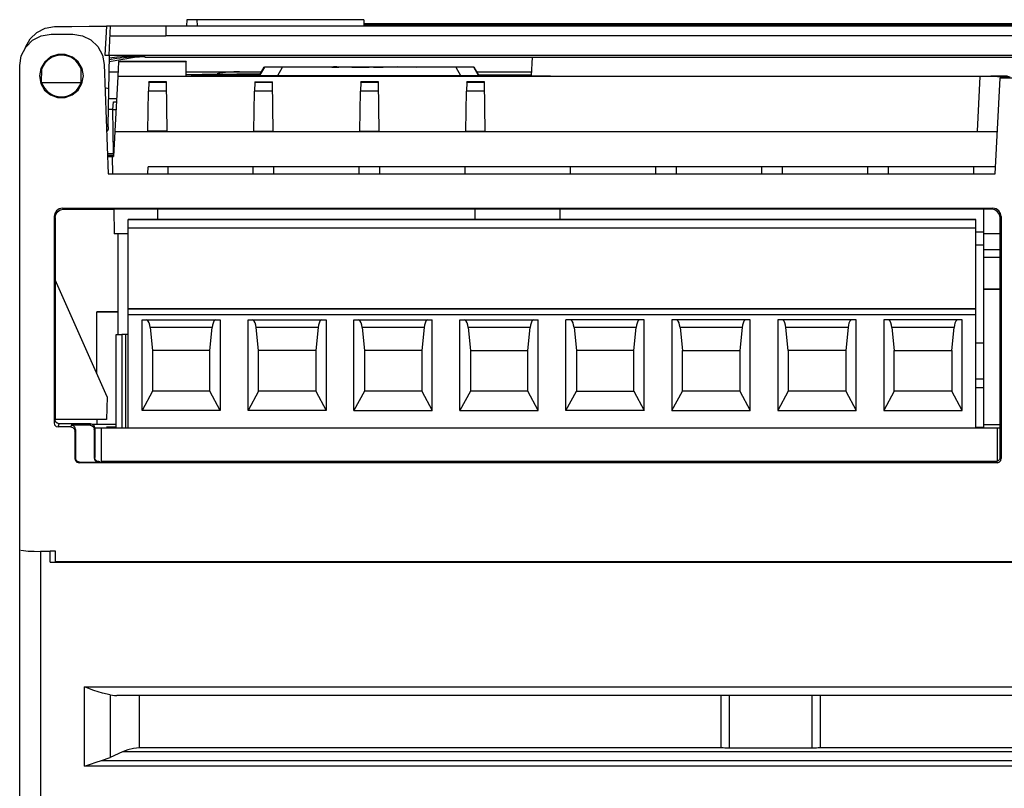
# Model space of a CAD drawing. Extents: x 0 to 420, y 0 to 297.
# Tile 6 of 27: x 186 to 210, y 69 to 87. Entities that reach past the tile are written whole.
import ezdxf

# ---------------------------------------------------------------- set-up
doc = ezdxf.new("R2010")
doc.units = 0
doc.header["$LTSCALE"] = 23.1
doc.layers.get('0').update_dxf_attribs({"linetype": 'CONTINUOUS'})

msp = doc.modelspace()

# ---------------------------------------------------------------- linework, layer by layer
at = {"color": 7, "linetype": 'CONTINUOUS'}
for p, q in [((190.135, 87.421), (190.133, 87.271)), ((194.38, 87.421), (190.135, 87.421)), ((190.38, 87.421), (190.383, 87.271)), ((194.38, 87.421), (194.383, 87.271)), ((213.633, 87.318), (194.382, 87.318)), ((186.742, 87.217), (186.965, 87.254)), ((188.211, 87.266), (188.174, 86.566)), ((188.275, 86.571), (188.311, 87.27)), ((188.311, 87.27), (189.633, 87.271)), ((189.633, 87.271), (189.633, 87.034)), ((189.633, 87.271), (218.633, 87.271)), ((194.383, 87.298), (199.927, 87.298)), ((199.794, 87.278), (199.787, 87.271)), ((199.79, 87.271), (199.796, 87.278)), ((199.796, 87.278), (199.794, 87.278)), ((199.975, 87.298), (200.446, 87.298)), ((199.975, 87.298), (199.977, 87.298)), ((200.008, 87.271), (199.977, 87.298)), ((200.009, 87.271), (200.004, 87.274)), ((200.372, 87.286), (200.358, 87.271)), ((200.428, 87.283), (200.409, 87.279)), ((200.486, 87.302), (200.451, 87.298)), ((200.499, 87.289), (200.485, 87.288)), ((200.488, 87.288), (200.485, 87.288)), ((200.499, 87.289), (200.499, 87.289)), ((200.573, 87.271), (200.541, 87.305)), ((200.591, 87.271), (200.555, 87.303)), ((200.561, 87.298), (201.818, 87.298)), ((201.705, 87.278), (201.698, 87.271)), ((201.818, 87.301), (201.802, 87.301)), ((201.818, 87.301), (201.818, 87.301)), ((201.841, 87.3), (201.818, 87.301)), ((201.831, 87.299), (201.818, 87.301)), ((201.842, 87.293), (201.831, 87.299)), ((201.865, 87.296), (201.841, 87.3)), ((201.853, 87.298), (203.2, 87.298)), ((201.881, 87.29), (201.865, 87.296)), ((201.905, 87.271), (201.885, 87.289)), ((203.106, 87.286), (203.079, 87.271)), ((203.136, 87.296), (203.106, 87.286)), ((203.137, 87.279), (203.11, 87.271)), ((203.166, 87.284), (203.137, 87.279)), ((203.197, 87.285), (203.166, 87.284)), ((203.177, 87.271), (203.184, 87.277)), ((203.2, 87.285), (203.196, 87.284)), ((203.202, 87.284), (203.196, 87.284)), ((203.2, 87.302), (203.197, 87.302)), ((203.2, 87.285), (203.197, 87.285)), ((203.201, 87.302), (203.2, 87.302)), ((203.206, 87.3), (203.201, 87.302)), ((203.247, 87.298), (205.018, 87.298)), ((203.272, 87.291), (203.254, 87.297)), ((204.984, 87.285), (204.97, 87.271)), ((205.054, 87.292), (205.06, 87.3)), ((205.06, 87.3), (205.065, 87.302)), ((205.116, 87.298), (206.374, 87.298)), ((205.186, 87.271), (205.159, 87.286)), ((205.174, 87.271), (205.164, 87.28)), ((206.38, 87.304), (206.345, 87.271)), ((206.383, 87.305), (206.38, 87.304)), ((206.405, 87.282), (206.421, 87.307)), ((206.45, 87.307), (206.421, 87.307)), ((206.447, 87.286), (206.447, 87.286)), ((206.463, 87.286), (206.447, 87.286)), ((206.447, 87.286), (206.456, 87.285)), ((206.447, 87.285), (206.456, 87.285)), ((206.492, 87.284), (206.463, 87.286)), ((206.507, 87.271), (206.489, 87.279)), ((206.517, 87.28), (206.492, 87.284)), ((206.542, 87.273), (206.517, 87.28)), ((206.541, 87.298), (207.76, 87.298)), ((206.547, 87.271), (206.542, 87.273)), ((206.581, 87.271), (206.56, 87.293)), ((207.692, 87.281), (207.677, 87.271)), ((207.711, 87.294), (207.685, 87.271)), ((207.699, 87.284), (207.692, 87.281)), ((207.745, 87.296), (207.767, 87.298)), ((207.777, 87.298), (208.284, 87.298)), ((207.882, 87.271), (207.879, 87.275)), ((207.884, 87.28), (207.893, 87.277)), ((207.899, 87.271), (207.893, 87.277)), ((208.288, 87.302), (208.253, 87.271)), ((208.256, 87.271), (208.29, 87.302)), ((208.29, 87.302), (208.288, 87.302)), ((208.303, 87.301), (208.29, 87.302)), ((208.325, 87.299), (208.303, 87.301)), ((208.327, 87.291), (208.314, 87.29)), ((208.335, 87.292), (208.327, 87.291)), ((208.335, 87.292), (208.337, 87.292)), ((208.337, 87.292), (208.354, 87.291)), ((208.338, 87.298), (213.633, 87.298)), ((208.379, 87.289), (208.372, 87.289)), ((208.395, 87.287), (208.387, 87.288)), ((208.481, 87.271), (208.471, 87.282)), ((186.883, 87.073), (186.883, 87.071)), ((186.883, 87.071), (187.408, 87.071)), ((187.408, 87.071), (187.408, 87.073)), ((188.299, 87.033), (189.633, 87.034)), ((218.633, 87.033), (189.633, 87.034)), ((186.733, 86.411), (186.64, 86.252)), ((188.253, 84.871), (188.282, 86.566)), ((188.275, 86.571), (221.287, 86.571)), ((188.5, 86.408), (188.482, 86.057)), ((188.5, 86.421), (188.5, 86.408)), ((190.119, 86.421), (188.5, 86.421)), ((190.119, 86.408), (188.5, 86.408)), ((189.133, 86.521), (189.133, 86.571)), ((189.133, 86.521), (218.133, 86.521)), ((190.119, 86.421), (190.119, 86.408)), ((190.126, 86.057), (190.119, 86.408)), ((198.414, 86.521), (198.39, 86.072)), ((186.133, 47.544), (186.133, 86.321)), ((186.64, 86.252), (186.608, 86.071)), ((186.658, 85.914), (186.663, 86.244)), ((187.607, 85.915), (187.602, 86.244)), ((187.658, 86.071), (187.626, 86.251)), ((188.158, 86.347), (188.25, 83.721)), ((188.276, 86.171), (188.488, 86.171)), ((190.124, 86.171), (191.929, 86.171)), ((191.883, 86.09), (191.994, 86.283)), ((191.998, 86.281), (191.883, 86.081)), ((191.998, 86.281), (191.998, 86.289)), ((192.02, 86.29), (192.078, 86.29)), ((192.078, 86.29), (192.168, 86.29)), ((192.222, 86.28), (192.118, 86.28)), ((192.168, 86.29), (192.285, 86.29)), ((192.354, 86.28), (192.222, 86.28)), ((192.285, 86.29), (192.431, 86.29)), ((192.316, 86.08), (192.431, 86.28)), ((196.584, 86.28), (192.354, 86.28)), ((192.431, 86.29), (193.258, 86.29)), ((193.133, 86.284), (193.133, 86.286)), ((193.133, 86.286), (193.258, 86.286)), ((193.258, 86.284), (193.133, 86.284)), ((193.258, 86.286), (193.653, 86.286)), ((193.258, 86.285), (193.258, 86.284)), ((193.612, 86.285), (193.258, 86.285)), ((193.612, 86.285), (193.778, 86.284)), ((193.737, 86.286), (193.653, 86.286)), ((193.924, 86.284), (193.737, 86.285)), ((193.778, 86.29), (196.661, 86.29)), ((193.924, 86.284), (193.778, 86.284)), ((194.091, 86.285), (194.091, 86.286)), ((194.091, 86.286), (194.216, 86.286)), ((194.091, 86.285), (194.112, 86.285)), ((194.112, 86.285), (194.153, 86.285)), ((194.153, 86.285), (194.216, 86.285)), ((194.216, 86.285), (194.32, 86.285)), ((194.237, 86.285), (194.216, 86.285)), ((194.278, 86.285), (194.237, 86.285)), ((194.341, 86.285), (194.278, 86.285)), ((194.32, 86.285), (194.424, 86.284)), ((194.424, 86.285), (194.341, 86.285)), ((194.612, 86.285), (194.424, 86.284)), ((194.424, 86.285), (194.508, 86.285)), ((194.591, 86.285), (194.508, 86.285)), ((194.653, 86.285), (194.591, 86.285)), ((194.612, 86.285), (194.695, 86.285)), ((194.695, 86.285), (194.653, 86.285)), ((194.716, 86.285), (194.695, 86.285)), ((194.695, 86.285), (194.778, 86.285)), ((194.716, 86.286), (194.841, 86.286)), ((194.778, 86.285), (194.82, 86.285)), ((194.82, 86.285), (194.841, 86.285)), ((194.841, 86.286), (194.841, 86.285)), ((195.008, 86.284), (195.008, 86.286)), ((195.008, 86.286), (195.195, 86.286)), ((195.133, 86.284), (195.008, 86.284)), ((195.133, 86.286), (195.133, 86.284)), ((195.133, 86.286), (195.653, 86.284)), ((195.716, 86.285), (195.195, 86.286)), ((195.841, 86.284), (195.653, 86.284)), ((195.716, 86.286), (195.841, 86.286)), ((195.841, 86.286), (195.841, 86.284)), ((196.584, 86.28), (196.7, 86.08)), ((196.73, 86.28), (196.584, 86.28)), ((196.661, 86.29), (196.793, 86.29)), ((196.847, 86.28), (196.73, 86.28)), ((196.793, 86.29), (196.897, 86.29)), ((196.937, 86.281), (196.847, 86.28)), ((196.995, 86.281), (196.937, 86.281)), ((197.017, 86.289), (197.017, 86.281)), ((197.133, 86.081), (197.017, 86.281)), ((197.021, 86.283), (197.133, 86.09)), ((197.086, 86.171), (198.395, 86.171)), ((186.608, 86.071), (186.639, 85.891)), ((186.658, 85.915), (186.635, 85.915)), ((186.658, 85.914), (187.607, 85.914)), ((187.607, 85.914), (187.629, 85.91)), ((187.625, 85.89), (187.658, 86.071)), ((188.482, 86.054), (188.414, 84.746)), ((209.285, 86.054), (188.482, 86.054)), ((189.226, 85.923), (189.222, 85.709)), ((189.226, 85.923), (189.226, 85.931)), ((189.649, 85.931), (189.226, 85.931)), ((189.226, 85.923), (189.649, 85.923)), ((189.649, 85.923), (189.649, 85.931)), ((189.669, 84.747), (189.649, 85.923)), ((190.182, 86.103), (190.231, 86.105)), ((190.231, 86.105), (190.283, 86.106)), ((190.258, 86.057), (190.258, 86.096)), ((190.283, 86.106), (190.337, 86.107)), ((190.632, 86.097), (190.875, 86.097)), ((190.729, 86.113), (190.89, 86.115)), ((190.875, 86.097), (191.883, 86.097)), ((190.89, 86.115), (190.994, 86.116)), ((190.994, 86.116), (191.145, 86.117)), ((191.008, 86.098), (191.883, 86.098)), ((191.145, 86.117), (191.242, 86.117)), ((191.242, 86.117), (191.338, 86.118)), ((191.338, 86.118), (191.433, 86.118)), ((191.433, 86.118), (191.531, 86.118)), ((191.531, 86.118), (191.63, 86.118)), ((191.63, 86.118), (191.723, 86.118)), ((191.723, 86.118), (191.899, 86.118)), ((191.766, 85.923), (191.762, 85.709)), ((191.766, 85.931), (191.766, 85.923)), ((191.766, 85.931), (192.189, 85.931)), ((191.766, 85.923), (192.189, 85.923)), ((191.963, 86.08), (192.053, 86.08)), ((192.053, 86.08), (192.169, 86.08)), ((192.169, 86.08), (196.7, 86.08)), ((192.189, 85.923), (192.189, 85.931)), ((192.209, 84.748), (192.189, 85.923)), ((194.306, 85.923), (194.302, 85.709)), ((194.306, 85.923), (194.306, 85.931)), ((194.729, 85.931), (194.306, 85.931)), ((194.306, 85.923), (194.729, 85.923)), ((194.729, 85.923), (194.729, 85.931)), ((194.749, 84.748), (194.729, 85.923)), ((196.7, 86.08), (196.846, 86.08)), ((196.846, 85.923), (196.842, 85.709)), ((196.846, 86.08), (196.964, 86.08)), ((196.846, 85.923), (196.846, 85.931)), ((197.269, 85.931), (196.846, 85.931)), ((196.846, 85.923), (197.269, 85.923)), ((196.964, 86.08), (197.053, 86.08)), ((197.053, 86.08), (197.111, 86.081)), ((197.123, 86.098), (198.392, 86.098)), ((197.123, 86.097), (198.392, 86.097)), ((197.269, 85.923), (197.269, 85.931)), ((197.289, 84.747), (197.269, 85.923)), ((198.133, 86.076), (198.214, 86.074)), ((208.866, 86.068), (209.405, 86.07)), ((209.147, 86.054), (209.078, 84.746)), ((209.414, 86.054), (209.285, 86.054)), ((209.405, 86.07), (209.805, 86.072)), ((209.526, 86.054), (209.414, 86.054)), ((209.512, 83.721), (209.633, 86.021)), ((209.633, 86.053), (209.633, 86.021)), ((220.912, 86.021), (209.633, 86.021)), ((188.177, 85.791), (188.269, 85.771)), ((189.206, 84.743), (189.222, 85.709)), ((189.653, 85.709), (189.222, 85.709)), ((191.746, 84.745), (191.762, 85.709)), ((192.193, 85.709), (191.762, 85.709)), ((194.286, 84.745), (194.302, 85.709)), ((194.733, 85.709), (194.302, 85.709)), ((196.826, 84.745), (196.842, 85.709)), ((197.273, 85.709), (196.842, 85.709)), ((188.453, 85.521), (188.264, 85.521)), ((188.364, 85.267), (188.383, 85.454)), ((188.383, 85.454), (188.447, 85.454)), ((188.364, 85.267), (188.26, 85.267)), ((188.383, 84.214), (188.364, 85.264)), ((188.364, 85.264), (188.438, 85.264)), ((188.253, 84.871), (188.209, 84.871)), ((188.253, 84.862), (188.21, 84.862)), ((188.251, 84.785), (188.214, 84.748)), ((188.214, 84.734), (188.251, 84.771)), ((188.253, 84.862), (188.251, 84.785)), ((188.414, 84.739), (188.383, 84.139)), ((188.414, 84.739), (209.564, 84.739)), ((189.206, 84.751), (189.669, 84.751)), ((191.746, 84.748), (192.209, 84.748)), ((194.286, 84.748), (194.749, 84.748)), ((196.826, 84.748), (197.289, 84.748)), ((188.232, 84.214), (188.383, 84.214)), ((188.234, 84.172), (188.383, 84.172)), ((188.234, 84.158), (188.383, 84.158)), ((188.353, 84.133), (188.235, 84.133)), ((188.353, 84.152), (188.353, 84.148)), ((188.353, 84.152), (188.383, 84.152)), ((188.353, 84.148), (188.383, 84.148)), ((188.353, 84.139), (188.383, 84.139)), ((188.367, 83.726), (188.353, 84.133)), ((189.207, 83.726), (189.21, 83.889)), ((209.52, 83.889), (189.21, 83.889)), ((189.684, 83.889), (189.687, 83.722)), ((191.728, 83.727), (191.731, 83.889)), ((192.227, 83.722), (192.224, 83.889)), ((194.268, 83.727), (194.271, 83.889)), ((194.767, 83.722), (194.764, 83.889)), ((196.808, 83.727), (196.811, 83.889)), ((199.337, 83.722), (199.334, 83.889)), ((201.378, 83.728), (201.381, 83.889)), ((201.877, 83.722), (201.874, 83.889)), ((203.918, 83.728), (203.921, 83.889)), ((204.417, 83.722), (204.414, 83.889)), ((206.458, 83.728), (206.461, 83.889)), ((206.957, 83.722), (206.954, 83.889)), ((208.998, 83.728), (209.001, 83.889)), ((188.25, 83.721), (209.512, 83.721)), ((187.182, 82.875), (187.156, 82.897)), ((187.156, 82.897), (209.459, 82.897)), ((187.182, 82.875), (188.389, 82.875)), ((188.389, 82.875), (188.39, 82.874)), ((188.39, 82.875), (188.4, 82.286)), ((209.429, 82.873), (188.39, 82.874)), ((189.433, 82.874), (189.433, 82.629)), ((197.053, 82.629), (197.053, 82.874)), ((199.078, 82.873), (199.078, 82.629)), ((209.238, 77.638), (209.238, 82.873)), ((209.459, 82.897), (209.429, 82.873)), ((186.956, 82.697), (186.956, 77.753)), ((186.956, 82.697), (186.982, 82.675)), ((186.982, 82.675), (186.98, 77.828)), ((188.733, 77.623), (188.733, 82.629)), ((209.053, 82.629), (188.733, 82.629)), ((188.733, 82.625), (209.053, 82.625)), ((209.053, 77.623), (209.053, 82.629)), ((209.631, 82.673), (209.659, 82.697)), ((209.633, 77.824), (209.631, 82.673)), ((209.659, 82.697), (209.659, 76.895)), ((209.053, 82.418), (188.733, 82.418)), ((188.733, 82.286), (188.4, 82.286)), ((188.483, 82.286), (188.483, 79.874)), ((209.053, 82.331), (209.238, 82.331)), ((209.631, 82.286), (209.238, 82.286)), ((209.238, 82.014), (209.053, 82.014)), ((209.631, 81.897), (209.238, 81.897)), ((209.631, 81.72), (209.238, 81.72)), ((188.233, 78.378), (186.983, 81.178)), ((209.238, 80.963), (209.632, 80.963)), ((209.238, 80.96), (209.632, 80.96)), ((209.238, 80.96), (209.632, 80.96)), ((209.632, 80.957), (209.238, 80.957)), ((209.238, 80.956), (209.632, 80.956)), ((209.512, 80.954), (209.238, 80.954)), ((209.632, 80.953), (209.238, 80.953)), ((209.632, 80.95), (209.238, 80.95)), ((209.632, 80.955), (209.512, 80.954)), ((209.053, 80.489), (188.733, 80.489)), ((188.733, 80.488), (209.053, 80.488)), ((187.983, 80.412), (188.483, 80.413)), ((187.983, 78.938), (187.983, 80.412)), ((188.483, 80.41), (187.983, 80.41)), ((188.47, 80.411), (188.47, 80.411)), ((188.47, 80.411), (188.483, 80.411)), ((209.053, 80.338), (188.733, 80.338)), ((189.065, 78.044), (189.065, 80.223)), ((189.065, 80.223), (190.94, 80.223)), ((189.259, 80.039), (189.315, 79.484)), ((190.746, 80.039), (189.259, 80.039)), ((190.69, 79.484), (190.746, 80.039)), ((190.94, 80.223), (190.94, 78.044)), ((191.605, 78.044), (191.605, 80.223)), ((191.605, 80.223), (193.48, 80.223)), ((191.855, 79.484), (191.799, 80.039)), ((193.286, 80.039), (191.799, 80.039)), ((193.286, 80.039), (193.23, 79.484)), ((193.48, 80.223), (193.48, 78.044)), ((194.145, 78.044), (194.145, 80.223)), ((194.145, 80.223), (196.02, 80.223)), ((194.339, 80.039), (194.395, 79.484)), ((195.826, 80.039), (194.339, 80.039)), ((195.826, 80.039), (195.77, 79.484)), ((196.02, 78.044), (196.02, 80.223)), ((196.685, 78.044), (196.685, 80.223)), ((196.685, 80.223), (198.56, 80.223)), ((196.879, 80.039), (196.935, 79.484)), ((198.366, 80.039), (196.879, 80.039)), ((198.31, 79.484), (198.366, 80.039)), ((198.56, 78.044), (198.56, 80.223)), ((199.225, 78.044), (199.225, 80.223)), ((201.1, 80.223), (199.225, 80.223)), ((199.419, 80.039), (199.475, 79.484)), ((200.906, 80.039), (199.419, 80.039)), ((200.85, 79.484), (200.906, 80.039)), ((201.1, 78.044), (201.1, 80.223)), ((201.765, 80.223), (201.765, 78.044)), ((203.64, 80.223), (201.765, 80.223)), ((201.959, 80.039), (202.015, 79.484)), ((203.446, 80.039), (201.959, 80.039)), ((203.446, 80.039), (203.39, 79.484)), ((203.64, 78.044), (203.64, 80.223)), ((204.305, 80.223), (204.305, 78.044)), ((206.18, 80.223), (204.305, 80.223)), ((204.555, 79.484), (204.499, 80.039)), ((205.986, 80.039), (204.499, 80.039)), ((205.986, 80.039), (205.93, 79.484)), ((206.18, 78.044), (206.18, 80.223)), ((206.845, 80.223), (206.845, 78.044)), ((208.72, 80.223), (206.845, 80.223)), ((207.039, 80.039), (207.095, 79.484)), ((208.526, 80.039), (207.039, 80.039)), ((208.47, 79.484), (208.526, 80.039)), ((208.72, 78.044), (208.72, 80.223)), ((188.448, 77.624), (188.448, 79.874)), ((188.448, 79.874), (188.579, 79.874)), ((188.579, 79.874), (188.579, 77.624)), ((188.668, 79.874), (188.579, 79.874)), ((188.668, 79.874), (188.668, 77.624)), ((188.733, 79.874), (188.668, 79.874)), ((209.238, 79.665), (209.053, 79.665)), ((189.315, 79.484), (189.315, 78.509)), ((190.69, 79.484), (189.315, 79.484)), ((190.69, 78.509), (190.69, 79.484)), ((191.855, 78.509), (191.855, 79.484)), ((193.23, 79.484), (191.855, 79.484)), ((193.23, 79.484), (193.23, 78.509)), ((194.395, 79.484), (194.395, 78.509)), ((195.77, 79.484), (194.395, 79.484)), ((195.77, 79.484), (195.77, 78.509)), ((196.935, 79.484), (196.935, 78.509)), ((196.935, 79.484), (198.31, 79.484)), ((198.31, 78.509), (198.31, 79.484)), ((199.475, 79.484), (199.475, 78.509)), ((200.85, 79.484), (199.475, 79.484)), ((200.85, 78.509), (200.85, 79.484)), ((202.015, 78.509), (202.015, 79.484)), ((202.015, 79.484), (203.39, 79.484)), ((203.39, 79.484), (203.39, 78.509)), ((204.555, 79.484), (204.555, 78.509)), ((205.93, 79.484), (204.555, 79.484)), ((205.93, 79.484), (205.93, 78.509)), ((207.095, 78.509), (207.095, 79.484)), ((207.095, 79.484), (208.47, 79.484)), ((208.47, 79.484), (208.47, 78.509)), ((209.238, 78.798), (209.053, 78.798)), ((209.238, 78.588), (209.053, 78.588)), ((188.233, 78.378), (188.213, 77.828)), ((189.315, 78.509), (189.065, 78.044)), ((190.69, 78.509), (189.315, 78.509)), ((190.94, 78.044), (190.69, 78.509)), ((191.855, 78.509), (191.605, 78.044)), ((193.23, 78.509), (191.855, 78.509)), ((193.23, 78.509), (193.48, 78.044)), ((194.395, 78.509), (194.145, 78.044)), ((195.77, 78.509), (194.395, 78.509)), ((195.77, 78.509), (196.02, 78.044)), ((196.935, 78.509), (196.685, 78.044)), ((198.31, 78.509), (196.935, 78.509)), ((198.56, 78.044), (198.31, 78.509)), ((199.225, 78.044), (199.475, 78.509)), ((199.475, 78.509), (200.85, 78.509)), ((200.85, 78.509), (201.1, 78.044)), ((201.765, 78.044), (202.015, 78.509)), ((203.39, 78.509), (202.015, 78.509)), ((203.39, 78.509), (203.64, 78.044)), ((204.555, 78.509), (204.305, 78.044)), ((205.93, 78.509), (204.555, 78.509)), ((205.93, 78.509), (206.18, 78.044)), ((207.095, 78.509), (206.845, 78.044)), ((208.47, 78.509), (207.095, 78.509)), ((208.72, 78.044), (208.47, 78.509)), ((186.983, 77.827), (186.98, 77.957)), ((190.94, 78.044), (189.065, 78.044)), ((193.48, 78.044), (191.605, 78.044)), ((194.145, 78.044), (196.02, 78.044)), ((196.685, 78.044), (198.56, 78.044)), ((201.1, 78.044), (199.225, 78.044)), ((201.765, 78.044), (203.64, 78.044)), ((204.305, 78.044), (206.18, 78.044)), ((206.845, 78.044), (208.72, 78.044)), ((186.98, 77.828), (186.956, 77.753)), ((188.213, 77.828), (186.983, 77.828)), ((187.056, 77.653), (187.08, 77.728)), ((187.356, 77.653), (187.056, 77.653)), ((187.83, 77.728), (187.08, 77.728)), ((187.37, 77.694), (187.356, 77.653)), ((187.82, 77.694), (187.37, 77.694)), ((187.83, 77.728), (187.82, 77.694)), ((187.872, 77.717), (187.983, 77.717)), ((187.983, 77.828), (187.983, 77.71)), ((188.448, 77.71), (187.983, 77.71)), ((209.632, 77.7), (209.238, 77.7)), ((209.632, 76.924), (209.632, 77.824)), ((209.633, 77.824), (209.632, 77.824)), ((187.456, 77.553), (187.469, 77.594)), ((187.456, 77.553), (187.456, 76.895)), ((187.469, 77.594), (187.469, 76.909)), ((187.919, 77.594), (187.93, 77.628)), ((187.919, 77.594), (187.919, 76.909)), ((187.93, 77.628), (187.93, 76.921)), ((188.083, 77.621), (188.083, 76.821)), ((209.558, 77.621), (188.083, 77.621)), ((209.238, 77.638), (209.053, 77.638)), ((209.558, 77.621), (209.558, 76.821)), ((187.469, 76.909), (187.456, 76.895)), ((187.556, 76.795), (187.569, 76.809)), ((209.559, 76.795), (187.556, 76.795)), ((187.569, 76.809), (188.019, 76.809)), ((187.93, 76.921), (187.919, 76.909)), ((187.943, 76.871), (187.93, 76.921)), ((188.03, 76.821), (188.019, 76.809)), ((188.02, 76.824), (188.063, 76.824)), ((209.558, 76.821), (188.083, 76.821)), ((209.535, 76.821), (209.559, 76.795)), ((209.559, 76.795), (209.609, 76.808)), ((209.659, 76.895), (209.632, 76.924)), ((186.156, 74.699), (186.227, 74.687)), ((186.227, 74.687), (186.339, 74.677)), ((186.633, 74.668), (186.633, 68.152)), ((186.862, 74.668), (186.633, 74.668)), ((186.862, 74.411), (186.862, 74.678)), ((186.862, 74.678), (186.983, 74.678)), ((186.983, 74.678), (186.983, 74.421)), ((186.862, 74.411), (221.405, 74.411)), ((221.283, 74.421), (186.983, 74.421)), ((187.686, 69.514), (187.686, 71.416)), ((187.686, 71.416), (216.929, 71.416)), ((188.301, 71.224), (188.301, 69.728)), ((216.152, 71.211), (188.463, 71.211)), ((189.008, 69.956), (189.008, 71.211)), ((202.945, 69.962), (202.945, 71.212)), ((203.144, 69.954), (203.144, 71.211)), ((205.121, 71.211), (205.121, 69.954)), ((205.32, 71.212), (205.32, 69.962)), ((188.598, 69.862), (188.301, 69.728)), ((216.017, 69.862), (188.598, 69.862)), ((189.008, 69.962), (202.945, 69.962)), ((189.008, 69.961), (202.993, 69.961)), ((203.144, 69.954), (205.121, 69.954)), ((205.272, 69.961), (205.312, 69.961)), ((205.272, 69.961), (215.608, 69.961)), ((205.312, 69.961), (205.32, 69.962)), ((205.32, 69.962), (215.608, 69.962)), ((188.094, 69.652), (216.521, 69.652)), ((216.929, 69.514), (187.686, 69.514))]:
    msp.add_line(p, q, dxfattribs=at)
for points in [[(186.268, 86.748), (186.271, 86.764), (186.38, 86.961), (186.541, 87.116), (186.742, 87.217)], [(186.965, 87.254), (187.38, 87.259), (187.796, 87.263), (188.211, 87.266)], [(188.311, 87.267), (188.298, 87.267), (188.261, 87.266), (188.211, 87.266)], [(199.794, 87.278), (199.794, 87.278), (199.802, 87.28), (199.82, 87.283), (199.847, 87.286), (199.879, 87.29), (199.911, 87.293), (199.94, 87.296), (199.962, 87.298), (199.975, 87.298)], [(199.977, 87.298), (199.976, 87.297), (199.966, 87.296), (199.947, 87.293), (199.919, 87.289), (199.886, 87.286), (199.854, 87.282), (199.827, 87.28), (199.807, 87.278), (199.796, 87.278)], [(199.925, 87.296), (199.916, 87.295), (199.906, 87.294), (199.894, 87.293), (199.877, 87.292), (199.861, 87.29)], [(200.451, 87.298), (200.416, 87.295), (200.389, 87.291), (200.374, 87.287), (200.372, 87.286)], [(200.409, 87.279), (200.389, 87.273), (200.385, 87.271)], [(200.401, 87.271), (200.404, 87.273), (200.434, 87.281)], [(200.499, 87.289), (200.491, 87.289), (200.469, 87.288), (200.447, 87.285), (200.428, 87.283)], [(200.434, 87.281), (200.43, 87.282), (200.431, 87.282), (200.439, 87.284)], [(200.434, 87.281), (200.438, 87.281), (200.444, 87.282), (200.45, 87.282), (200.457, 87.283), (200.464, 87.283), (200.472, 87.284), (200.478, 87.285), (200.483, 87.286), (200.487, 87.287), (200.489, 87.287), (200.489, 87.288), (200.488, 87.288)], [(200.439, 87.284), (200.45, 87.285), (200.464, 87.287), (200.475, 87.288), (200.485, 87.288)], [(200.541, 87.305), (200.517, 87.304), (200.486, 87.302)], [(200.574, 87.271), (200.573, 87.271), (200.55, 87.281), (200.523, 87.287), (200.502, 87.289), (200.499, 87.289)], [(200.555, 87.303), (200.553, 87.304), (200.541, 87.305)], [(201.748, 87.295), (201.723, 87.288), (201.697, 87.276), (201.69, 87.271)], [(201.746, 87.272), (201.724, 87.273), (201.709, 87.274), (201.704, 87.277), (201.705, 87.278)], [(201.705, 87.278), (201.71, 87.28), (201.727, 87.284), (201.752, 87.288), (201.783, 87.29), (201.815, 87.292), (201.844, 87.293)], [(201.885, 87.289), (201.886, 87.287), (201.878, 87.284), (201.86, 87.28), (201.833, 87.277), (201.803, 87.274), (201.773, 87.273), (201.746, 87.272)], [(201.802, 87.301), (201.773, 87.298), (201.748, 87.295)], [(201.844, 87.293), (201.867, 87.292), (201.882, 87.29), (201.885, 87.289)], [(201.918, 87.271), (201.915, 87.274), (201.89, 87.287)], [(203.197, 87.302), (203.166, 87.301), (203.136, 87.296)], [(203.183, 87.277), (203.172, 87.278), (203.165, 87.279), (203.161, 87.28), (203.165, 87.282), (203.174, 87.283), (203.184, 87.284), (203.196, 87.284)], [(203.183, 87.277), (203.19, 87.277), (203.197, 87.278), (203.203, 87.278), (203.208, 87.279), (203.213, 87.28), (203.217, 87.28), (203.218, 87.281), (203.218, 87.282), (203.216, 87.283), (203.213, 87.283), (203.208, 87.284), (203.202, 87.284)], [(203.234, 87.283), (203.216, 87.285), (203.2, 87.285)], [(203.254, 87.297), (203.235, 87.3), (203.217, 87.302), (203.202, 87.302), (203.201, 87.302)], [(203.215, 87.285), (203.214, 87.287), (203.206, 87.3)], [(203.28, 87.271), (203.271, 87.275), (203.253, 87.28), (203.234, 87.283)], [(203.31, 87.271), (203.308, 87.272), (203.29, 87.283), (203.272, 87.291)], [(204.991, 87.291), (204.969, 87.28), (204.956, 87.271)], [(204.984, 87.285), (204.987, 87.286), (205.001, 87.289), (205.025, 87.291), (205.054, 87.292)], [(205.094, 87.271), (205.064, 87.272), (205.035, 87.273), (205.011, 87.276), (204.992, 87.279), (204.984, 87.283), (204.984, 87.285)], [(205.036, 87.301), (205.014, 87.297), (204.991, 87.291)], [(205.065, 87.302), (205.056, 87.302), (205.036, 87.301)], [(205.054, 87.292), (205.086, 87.291), (205.116, 87.289), (205.141, 87.286), (205.158, 87.283), (205.164, 87.28)], [(205.1, 87.301), (205.069, 87.302), (205.065, 87.302)], [(205.164, 87.28), (205.165, 87.279), (205.159, 87.276), (205.145, 87.273), (205.122, 87.272), (205.094, 87.271)], [(205.159, 87.286), (205.129, 87.296), (205.1, 87.301)], [(206.43, 87.286), (206.41, 87.283), (206.391, 87.279), (206.372, 87.272), (206.371, 87.271)], [(206.421, 87.307), (206.398, 87.307), (206.383, 87.305)], [(206.447, 87.286), (206.445, 87.286), (206.43, 87.286)], [(206.489, 87.279), (206.477, 87.279), (206.465, 87.28), (206.453, 87.281), (206.446, 87.283), (206.444, 87.284), (206.447, 87.285)], [(206.513, 87.302), (206.482, 87.305), (206.45, 87.307)], [(206.489, 87.279), (206.494, 87.279), (206.498, 87.279), (206.501, 87.279), (206.501, 87.28), (206.501, 87.281), (206.498, 87.282), (206.494, 87.282), (206.488, 87.283), (206.482, 87.284), (206.475, 87.285), (206.469, 87.285), (206.461, 87.285), (206.456, 87.285)], [(206.56, 87.293), (206.555, 87.295), (206.538, 87.299), (206.513, 87.302)], [(207.71, 87.294), (207.712, 87.295), (207.724, 87.295)], [(207.879, 87.275), (207.859, 87.275), (207.833, 87.277), (207.802, 87.28), (207.77, 87.283), (207.742, 87.286), (207.722, 87.29), (207.711, 87.293), (207.71, 87.294)], [(207.724, 87.295), (207.746, 87.295), (207.774, 87.293), (207.806, 87.29), (207.837, 87.287), (207.865, 87.283), (207.884, 87.28)], [(207.839, 87.292), (207.82, 87.294), (207.797, 87.297), (207.775, 87.298), (207.767, 87.298)], [(207.877, 87.282), (207.857, 87.288), (207.839, 87.292)], [(207.893, 87.277), (207.89, 87.276), (207.879, 87.275)], [(208.314, 87.29), (208.3, 87.287), (208.286, 87.282), (208.272, 87.276), (208.262, 87.271)], [(208.386, 87.293), (208.354, 87.296), (208.325, 87.299)], [(208.359, 87.291), (208.347, 87.292), (208.337, 87.292)], [(208.366, 87.29), (208.361, 87.29), (208.356, 87.291), (208.354, 87.291)], [(208.399, 87.285), (208.385, 87.287), (208.373, 87.288), (208.361, 87.29), (208.355, 87.29), (208.354, 87.291)], [(208.41, 87.285), (208.392, 87.287), (208.374, 87.289), (208.359, 87.291)], [(208.471, 87.282), (208.471, 87.282), (208.463, 87.284), (208.445, 87.286), (208.418, 87.289), (208.386, 87.293)], [(208.414, 87.284), (208.408, 87.284), (208.399, 87.285)], [(208.414, 87.284), (208.415, 87.284), (208.414, 87.284), (208.411, 87.285), (208.407, 87.285), (208.401, 87.286)], [(208.462, 87.271), (208.455, 87.274), (208.439, 87.28), (208.424, 87.283), (208.41, 87.285)], [(208.458, 87.271), (208.448, 87.276), (208.414, 87.284)], [(186.133, 86.321), (186.169, 86.554), (186.276, 86.762), (186.441, 86.928), (186.65, 87.034), (186.883, 87.071)], [(187.408, 87.071), (187.636, 87.036), (187.841, 86.934), (188.005, 86.775), (188.115, 86.573), (188.158, 86.347)], [(187.626, 86.251), (187.534, 86.409), (187.396, 86.525), (187.226, 86.588), (187.044, 86.588), (186.872, 86.527), (186.733, 86.411)], [(188.174, 86.566), (188.225, 86.566), (188.261, 86.566), (188.274, 86.567)], [(188.28, 86.414), (188.884, 86.525), (189.134, 86.54)], [(188.281, 86.465), (188.458, 86.494), (189.042, 86.551), (189.133, 86.554)], [(189.133, 86.559), (189.048, 86.558), (188.461, 86.518), (188.283, 86.497)], [(191.998, 86.289), (192.004, 86.29), (192.02, 86.29)], [(192.118, 86.28), (192.044, 86.281), (192.02, 86.281), (192.004, 86.281), (191.998, 86.281)], [(196.897, 86.29), (196.971, 86.29), (196.995, 86.29), (197.011, 86.29), (197.017, 86.289)], [(197.017, 86.281), (197.011, 86.281), (196.995, 86.281)], [(190.269, 86.097), (190.162, 86.097), (190.126, 86.096)], [(190.258, 86.096), (190.283, 86.096), (190.358, 86.097), (190.477, 86.097), (190.632, 86.097)], [(190.337, 86.107), (190.392, 86.108), (190.448, 86.109), (190.505, 86.11), (190.561, 86.111), (190.617, 86.112), (190.673, 86.113), (190.729, 86.113)], [(191.883, 86.081), (191.888, 86.081), (191.904, 86.081), (191.963, 86.08)], [(197.111, 86.081), (197.127, 86.081), (197.133, 86.081)], [(198.214, 86.074), (198.458, 86.072), (198.856, 86.07), (199.396, 86.068), (200.07, 86.067), (200.857, 86.066), (201.732, 86.065), (202.672, 86.064), (203.648, 86.064), (204.637, 86.064), (205.61, 86.064), (206.544, 86.065), (207.413, 86.066), (208.194, 86.067), (208.866, 86.068)], [(209.633, 86.053), (209.625, 86.053), (209.604, 86.053), (209.57, 86.054), (209.526, 86.054)], [(209.567, 86.055), (209.732, 86.054), (209.839, 86.054), (209.876, 86.053)], [(186.639, 85.891), (186.731, 85.733), (186.869, 85.617), (187.039, 85.554), (187.221, 85.554), (187.393, 85.615), (187.532, 85.731), (187.625, 85.89)], [(187.156, 82.897), (187.079, 82.882), (187.015, 82.839), (186.972, 82.774), (186.956, 82.697)], [(186.982, 82.675), (186.997, 82.752), (187.04, 82.816), (187.105, 82.859), (187.182, 82.875)], [(209.631, 82.673), (209.616, 82.75), (209.57, 82.816), (209.504, 82.859), (209.43, 82.873)], [(209.659, 82.697), (209.643, 82.774), (209.6, 82.839), (209.536, 82.882), (209.459, 82.897)], [(190.003, 82.629), (189.789, 82.629), (189.587, 82.629), (189.406, 82.629), (189.255, 82.628), (189.141, 82.628), (189.069, 82.628), (189.045, 82.627)], [(189.045, 82.627), (189.069, 82.627), (189.139, 82.626), (189.252, 82.626), (189.403, 82.626), (189.585, 82.625), (189.788, 82.625), (190.003, 82.625)], [(190.96, 82.627), (190.937, 82.628), (190.866, 82.628), (190.753, 82.628), (190.602, 82.629), (190.42, 82.629), (190.217, 82.629), (190.003, 82.629)], [(190.003, 82.625), (190.216, 82.625), (190.418, 82.625), (190.599, 82.626), (190.75, 82.626), (190.864, 82.626), (190.936, 82.627), (190.96, 82.627)], [(192.543, 82.629), (192.329, 82.629), (192.127, 82.629), (191.946, 82.629), (191.795, 82.628), (191.681, 82.628), (191.609, 82.628), (191.585, 82.627)], [(191.585, 82.627), (191.609, 82.627), (191.679, 82.626), (191.792, 82.626), (191.943, 82.626), (192.125, 82.625), (192.328, 82.625), (192.543, 82.625)], [(193.5, 82.627), (193.477, 82.628), (193.406, 82.628), (193.293, 82.628), (193.142, 82.629), (192.96, 82.629), (192.757, 82.629), (192.543, 82.629)], [(192.543, 82.625), (192.756, 82.625), (192.958, 82.625), (193.139, 82.626), (193.29, 82.626), (193.404, 82.626), (193.476, 82.627), (193.5, 82.627)], [(195.083, 82.629), (194.869, 82.629), (194.667, 82.629), (194.486, 82.629), (194.335, 82.628), (194.221, 82.628), (194.149, 82.628), (194.125, 82.627)], [(194.125, 82.627), (194.149, 82.627), (194.219, 82.626), (194.332, 82.626), (194.483, 82.626), (194.665, 82.625), (194.868, 82.625), (195.083, 82.625)], [(196.04, 82.627), (196.017, 82.628), (195.946, 82.628), (195.833, 82.628), (195.682, 82.629), (195.5, 82.629), (195.297, 82.629), (195.083, 82.629)], [(195.083, 82.625), (195.296, 82.625), (195.498, 82.625), (195.679, 82.626), (195.83, 82.626), (195.944, 82.626), (196.016, 82.627), (196.04, 82.627)], [(197.623, 82.629), (197.409, 82.629), (197.207, 82.629), (197.026, 82.629), (196.875, 82.628), (196.761, 82.628), (196.689, 82.628), (196.665, 82.627)], [(196.665, 82.627), (196.689, 82.627), (196.759, 82.626), (196.872, 82.626), (197.023, 82.626), (197.205, 82.625), (197.408, 82.625), (197.623, 82.625)], [(198.58, 82.627), (198.557, 82.628), (198.486, 82.628), (198.373, 82.628), (198.222, 82.629), (198.04, 82.629), (197.837, 82.629), (197.623, 82.629)], [(197.623, 82.625), (197.836, 82.625), (198.038, 82.625), (198.219, 82.626), (198.37, 82.626), (198.484, 82.626), (198.556, 82.627), (198.58, 82.627)], [(200.163, 82.629), (199.949, 82.629), (199.747, 82.629), (199.566, 82.629), (199.415, 82.628), (199.301, 82.628), (199.229, 82.628), (199.205, 82.627)], [(199.205, 82.627), (199.229, 82.627), (199.299, 82.626), (199.412, 82.626), (199.563, 82.626), (199.745, 82.625), (199.948, 82.625), (200.163, 82.625)], [(201.12, 82.627), (201.097, 82.628), (201.026, 82.628), (200.913, 82.628), (200.762, 82.629), (200.58, 82.629), (200.377, 82.629), (200.163, 82.629)], [(200.163, 82.625), (200.376, 82.625), (200.578, 82.625), (200.759, 82.626), (200.91, 82.626), (201.024, 82.626), (201.096, 82.627), (201.12, 82.627)], [(202.703, 82.629), (202.489, 82.629), (202.287, 82.629), (202.106, 82.629), (201.955, 82.628), (201.841, 82.628), (201.769, 82.628), (201.745, 82.627)], [(201.745, 82.627), (201.769, 82.627), (201.839, 82.626), (201.952, 82.626), (202.103, 82.626), (202.285, 82.625), (202.488, 82.625), (202.703, 82.625)], [(203.66, 82.627), (203.637, 82.628), (203.566, 82.628), (203.453, 82.628), (203.302, 82.629), (203.12, 82.629), (202.917, 82.629), (202.703, 82.629)], [(202.703, 82.625), (202.916, 82.625), (203.118, 82.625), (203.299, 82.626), (203.45, 82.626), (203.564, 82.626), (203.636, 82.627), (203.66, 82.627)], [(205.243, 82.629), (205.029, 82.629), (204.827, 82.629), (204.646, 82.629), (204.495, 82.628), (204.381, 82.628), (204.309, 82.628), (204.285, 82.627)], [(204.285, 82.627), (204.309, 82.627), (204.379, 82.626), (204.492, 82.626), (204.643, 82.626), (204.825, 82.625), (205.028, 82.625), (205.243, 82.625)], [(206.2, 82.627), (206.177, 82.628), (206.106, 82.628), (205.993, 82.628), (205.842, 82.629), (205.66, 82.629), (205.457, 82.629), (205.243, 82.629)], [(205.243, 82.625), (205.456, 82.625), (205.658, 82.625), (205.839, 82.626), (205.99, 82.626), (206.104, 82.626), (206.176, 82.627), (206.2, 82.627)], [(207.783, 82.629), (207.569, 82.629), (207.367, 82.629), (207.186, 82.629), (207.035, 82.628), (206.921, 82.628), (206.849, 82.628), (206.825, 82.627)], [(206.825, 82.627), (206.849, 82.627), (206.919, 82.626), (207.032, 82.626), (207.183, 82.626), (207.365, 82.625), (207.568, 82.625), (207.783, 82.625)], [(208.74, 82.627), (208.717, 82.628), (208.646, 82.628), (208.533, 82.628), (208.382, 82.629), (208.2, 82.629), (207.997, 82.629), (207.783, 82.629)], [(207.783, 82.625), (207.996, 82.625), (208.198, 82.625), (208.379, 82.626), (208.53, 82.626), (208.644, 82.626), (208.716, 82.627), (208.74, 82.627)], [(189.259, 80.039), (189.25, 80.098), (189.235, 80.149), (189.215, 80.19), (189.192, 80.215), (189.17, 80.223)], [(190.836, 80.223), (190.812, 80.215), (190.789, 80.188), (190.769, 80.145), (190.755, 80.095), (190.746, 80.039)], [(191.799, 80.039), (191.79, 80.098), (191.775, 80.149), (191.755, 80.19), (191.732, 80.215), (191.71, 80.223)], [(193.376, 80.223), (193.352, 80.215), (193.329, 80.188), (193.309, 80.145), (193.295, 80.095), (193.286, 80.039)], [(194.339, 80.039), (194.33, 80.098), (194.315, 80.149), (194.295, 80.19), (194.272, 80.215), (194.25, 80.223)], [(195.916, 80.223), (195.892, 80.215), (195.869, 80.188), (195.849, 80.145), (195.835, 80.095), (195.826, 80.039)], [(196.879, 80.039), (196.87, 80.098), (196.855, 80.149), (196.835, 80.19), (196.812, 80.215), (196.79, 80.223)], [(198.456, 80.223), (198.432, 80.215), (198.409, 80.188), (198.389, 80.145), (198.375, 80.095), (198.366, 80.039)], [(199.419, 80.039), (199.41, 80.098), (199.395, 80.149), (199.375, 80.19), (199.352, 80.215), (199.33, 80.223)], [(200.996, 80.223), (200.972, 80.215), (200.949, 80.188), (200.929, 80.145), (200.915, 80.095), (200.906, 80.039)], [(201.959, 80.039), (201.95, 80.098), (201.935, 80.149), (201.915, 80.19), (201.892, 80.215), (201.87, 80.223)], [(203.536, 80.223), (203.512, 80.215), (203.489, 80.188), (203.469, 80.145), (203.455, 80.095), (203.446, 80.039)], [(204.499, 80.039), (204.49, 80.098), (204.475, 80.149), (204.455, 80.19), (204.432, 80.215), (204.41, 80.223)], [(206.076, 80.223), (206.052, 80.215), (206.029, 80.188), (206.009, 80.145), (205.995, 80.095), (205.986, 80.039)], [(207.039, 80.039), (207.03, 80.098), (207.015, 80.149), (206.995, 80.19), (206.972, 80.215), (206.95, 80.223)], [(208.616, 80.223), (208.592, 80.215), (208.569, 80.188), (208.549, 80.145), (208.535, 80.095), (208.526, 80.039)], [(186.956, 77.753), (186.97, 77.703), (187.006, 77.667), (187.056, 77.653)], [(187.08, 77.728), (187.03, 77.741), (186.994, 77.778), (186.98, 77.828)], [(187.356, 77.653), (187.407, 77.64), (187.443, 77.603), (187.456, 77.553)], [(187.469, 77.594), (187.456, 77.644), (187.42, 77.681), (187.37, 77.694)], [(187.82, 77.694), (187.87, 77.681), (187.906, 77.644), (187.919, 77.594)], [(187.93, 77.628), (187.917, 77.678), (187.88, 77.714), (187.83, 77.728)], [(188.447, 77.651), (188.343, 77.651), (188.248, 77.65), (188.215, 77.65)], [(188.215, 77.65), (188.247, 77.649), (188.341, 77.649), (188.448, 77.649)], [(188.083, 77.623), (188.063, 77.624), (188.006, 77.624), (187.93, 77.624)], [(209.632, 77.625), (209.577, 77.625), (209.558, 77.625)], [(187.456, 76.895), (187.47, 76.845), (187.506, 76.808), (187.556, 76.795)], [(187.569, 76.809), (187.519, 76.823), (187.483, 76.859), (187.469, 76.909)], [(187.919, 76.909), (187.933, 76.859), (187.969, 76.823), (188.019, 76.809)], [(188.03, 76.821), (187.98, 76.835), (187.943, 76.871)], [(209.632, 76.924), (209.619, 76.874), (209.583, 76.838), (209.555, 76.83)], [(209.609, 76.808), (209.645, 76.845), (209.659, 76.895)], [(186.339, 74.677), (186.479, 74.67), (186.633, 74.668)], [(188.301, 71.224), (188.116, 71.268), (187.91, 71.335), (187.686, 71.416)], [(188.301, 71.224), (188.354, 71.217), (188.408, 71.212), (188.463, 71.211)], [(189.008, 69.956), (188.861, 69.939), (188.724, 69.908), (188.598, 69.862)], [(202.945, 69.962), (202.953, 69.961), (202.993, 69.961)], [(202.993, 69.961), (203.036, 69.959), (203.087, 69.956), (203.144, 69.954)], [(205.121, 69.954), (205.178, 69.956), (205.228, 69.959), (205.272, 69.961)], [(187.686, 69.514), (187.828, 69.565), (187.964, 69.612), (188.094, 69.652)], [(188.094, 69.652), (188.164, 69.674), (188.233, 69.699), (188.301, 69.728)]]:
    msp.add_lwpolyline(points, dxfattribs=at)
for centre, radius, start, end in [((187.133, 86.071), 0.5, 20.2184, 159.7816), ((191.399, 83.021), 3.15, 90, 99.7339), ((187.133, 86.071), 0.5, 198.21, 341.7902)]:
    msp.add_arc(centre, radius, start, end, dxfattribs=at)

doc.saveas('drawing.dxf')
